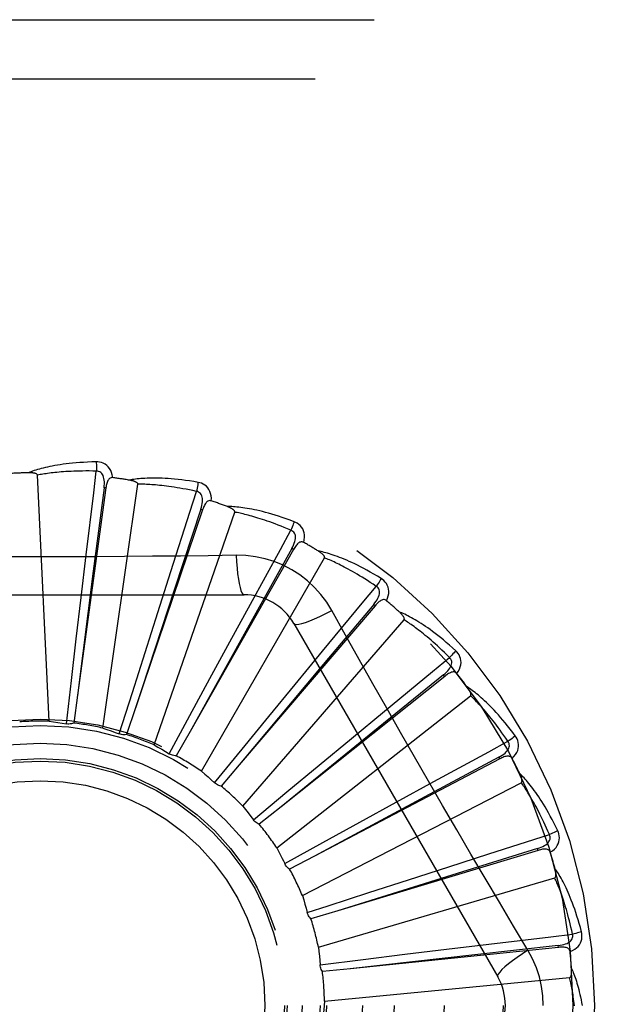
# Model space of a CAD drawing. Header units: inches. Extents: x 0 to 136, y 0 to 88.
# Tile 46 of 60: x 31.174 to 31.472, y 55.998 to 56.497. Entities that reach past the tile are written whole.
import ezdxf

# ---------------------------------------------------------------- set-up
doc = ezdxf.new("R2010")
doc.units = ezdxf.units.IN
doc.header["$LTSCALE"] = 7.48
doc.header["$MEASUREMENT"] = 0
doc.linetypes.add('HIDDEN', pattern=[0.2, 0.1, -0.1])
doc.layers.add('DOOR_ASSEMBLY', color=7, linetype='CONTINUOUS')

msp = doc.modelspace()

# ---------------------------------------------------------------- linework, layer by layer
at = {"layer": 'DOOR_ASSEMBLY', "color": 8, "linetype": 'HIDDEN'}
for p, q in [((30.605526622, 56.4968859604), (31.667526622, 56.4968859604)), ((30.575526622, 56.4668859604), (31.667526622, 56.4668859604)), ((31.1886015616, 56.1410645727), (31.182655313, 56.26589167)), ((31.2158048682, 56.1375932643), (31.2335897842, 56.26129007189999)), ((31.217381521, 56.2593678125), (31.2030090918, 56.15425337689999)), ((31.2164307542, 56.2594977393), (31.2110069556, 56.2172086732)), ((31.2173815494, 56.25936802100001), (31.2164307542, 56.2594977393)), ((31.2664537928, 56.2483120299), (31.2324480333, 56.1478170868)), ((31.2418596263, 56.1290364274), (31.2827329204, 56.2471320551)), ((31.2655447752, 56.24861948), (31.2522157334, 56.2081210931)), ((31.266453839, 56.2483121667), (31.2655447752, 56.24861948)), ((31.2048479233, 56.2039064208), (31.2074105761, 56.22550867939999)), ((31.3125469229, 56.2281689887), (31.2601368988, 56.1359257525)), ((31.3117125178, 56.2286429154), (31.2909599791, 56.191398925)), ((31.3125469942, 56.2281691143), (31.3117125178, 56.2286429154)), ((31.2658241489, 56.1157033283), (31.3283085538, 56.22392949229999)), ((31.2110069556, 56.2172086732), (31.2030017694, 56.1541959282)), ((31.243650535, 56.1962248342), (31.2502551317, 56.2169517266)), ((31.2522157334, 56.2081210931), (31.2324299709, 56.147762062)), ((31.0805846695, 56.2052193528), (31.2874685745, 56.2052193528)), ((31.2023770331, 56.1828491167), (31.2048479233, 56.2039064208)), ((31.237239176, 56.1760156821), (31.243650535, 56.1962248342)), ((31.2802981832, 56.1813386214), (31.2907060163, 56.2004410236)), ((31.3539949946, 56.1996667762), (31.2850749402, 56.1190091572)), ((31.3532653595, 56.2002900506), (31.3258393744, 56.1676465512)), ((31.3539950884, 56.199666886), (31.3532653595, 56.2002900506)), ((31.2909599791, 56.191398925), (31.2601087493, 56.13587514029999)), ((31.2868322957, 56.0980758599), (31.3686694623, 56.1925209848)), ((31.3127276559, 56.1906360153), (31.4161696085, 56.0114692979)), ((31.199919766, 56.1616968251), (31.2023770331, 56.1828491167)), ((31.2701780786, 56.1627080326), (31.2802981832, 56.1813386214)), ((31.2308232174, 56.1557106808), (31.237239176, 56.1760156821)), ((31.3134663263, 56.1597858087), (31.3273012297, 56.1765733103)), ((31.3258393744, 56.1676465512), (31.2850377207, 56.1189647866)), ((31.1973984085, 56.1397494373), (31.199919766, 56.1616968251)), ((31.260035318, 56.14398419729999), (31.2701780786, 56.1627080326)), ((31.3892999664, 56.1638355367), (31.3063608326, 56.0976787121)), ((31.3887014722, 56.164585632), (31.3555932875, 56.137722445)), ((31.3893000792, 56.1638356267), (31.3887014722, 56.164585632)), ((31.2241938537, 56.1346370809), (31.2308232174, 56.1557106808)), ((31.300003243, 56.1434071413), (31.3134663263, 56.1597858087)), ((31.2030090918, 56.15425337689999), (31.2010572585, 56.1401282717)), ((31.3041247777, 56.0767911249), (31.4023568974, 56.1540417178)), ((31.2324480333, 56.1478170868), (31.2278582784, 56.1343166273)), ((31.3419561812, 56.13234537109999), (31.3587181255, 56.146211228)), ((31.2495375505, 56.1245460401), (31.260035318, 56.14398419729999)), ((31.2865002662, 56.12694120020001), (31.300003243, 56.1434071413)), ((31.2601368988, 56.1359257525), (31.253075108, 56.1235378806)), ((31.3555932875, 56.137722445), (31.3063158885, 56.0976421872)), ((31.3256367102, 56.1188105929), (31.3419561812, 56.13234537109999)), ((31.2725135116, 56.1098410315), (31.2865002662, 56.12694120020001)), ((31.4171858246, 56.12197030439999), (31.3232252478, 56.0727053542)), ((31.4167401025, 56.1228201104), (31.3791463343, 56.1027081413)), ((31.4171859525, 56.1219703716), (31.4167401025, 56.1228201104)), ((31.2850749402, 56.1190091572), (31.2757963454, 56.1081816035)), ((31.3092615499, 56.1051976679), (31.3256367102, 56.1188105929)), ((31.3170765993, 56.0526184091), (31.4281533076, 56.1098824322)), ((31.3647380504, 56.1000090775), (31.3838212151, 56.1104521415)), ((31.292291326, 56.0910535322), (31.3092615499, 56.1051976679)), ((31.3791463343, 56.1027081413), (31.3231742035, 56.0726779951)), ((31.3063608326, 56.0976787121), (31.2952007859, 56.0888028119)), ((31.3461520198, 56.0898073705), (31.3647380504, 56.1000090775)), ((31.327496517, 56.0795394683), (31.3461520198, 56.0898073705)), ((31.4116413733, 56.0737616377), (31.4424170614, 56.0835543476)), ((31.3081561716, 56.0688625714), (31.327496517, 56.0795394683)), ((31.4363678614, 56.0765030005), (31.3956472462, 56.0638691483)), ((31.4366448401, 56.0755842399), (31.4363678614, 56.0765030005)), ((31.3232252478, 56.0727053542), (31.3105871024, 56.0661019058)), ((31.4366447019, 56.0755841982), (31.3350586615, 56.0449916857)), ((31.3913640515, 56.0672768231), (31.4116413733, 56.0737616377)), ((31.3082757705, 56.0686212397), (31.3081561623, 56.0688625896)), ((31.3708697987, 56.06068999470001), (31.3913640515, 56.0672768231)), ((31.3252196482, 56.02643137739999), (31.4451263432, 56.0616391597)), ((31.3956472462, 56.0638691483), (31.335003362, 56.0449744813)), ((31.3507288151, 56.0541900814), (31.3708697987, 56.06068999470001)), ((31.330134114, 56.0475160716), (31.3507288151, 56.0541900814)), ((31.3195346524, 56.0440701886), (31.330134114, 56.0475160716)), ((31.3350586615, 56.0449916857), (31.3213991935, 56.0408993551)), ((31.4469733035, 56.0263537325), (31.341433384, 56.0155393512)), ((31.3901203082, 56.0254585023), (31.4117178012, 56.0280610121)), ((31.4468753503, 56.0273083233), (31.4044996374, 56.0226092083)), ((31.4469734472, 56.02635374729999), (31.4468753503, 56.0273083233)), ((31.4044996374, 56.0226092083), (31.3413758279, 56.0155329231)), ((31.3479386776, 56.0202964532), (31.3690740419, 56.02289529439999)), ((31.3690740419, 56.02289529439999), (31.3901203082, 56.0254585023)), ((31.3260155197, 56.0175724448), (31.3479386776, 56.0202964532)), ((31.341433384, 56.0155393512), (31.3272462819, 56.0141060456)), ((31.3282596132, 55.9991764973), (31.4526625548, 56.0110555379))]:
    msp.add_line(p, q, dxfattribs=at)
for points in [[(31.2124698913, 56.272602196), (31.2102415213, 56.2725551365), (31.2081092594, 56.2724807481), (31.2060752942, 56.2723820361), (31.2041335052, 56.2722610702), (31.202279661, 56.2721195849), (31.2005100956, 56.27195980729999), (31.1988208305, 56.27178340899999), (31.1972084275, 56.2715924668), (31.195669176, 56.2713886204), (31.1941997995, 56.2711738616), (31.1927967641, 56.27094981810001), (31.1914570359, 56.2707184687), (31.1901770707, 56.270482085), (31.1889547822, 56.270240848), (31.1877874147, 56.2699955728), (31.1866734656, 56.2697459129), (31.1856111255, 56.2694913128), (31.1845986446, 56.2692325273), (31.183634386, 56.2689695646), (31.1827162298, 56.2687036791), (31.1818421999, 56.26843566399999), (31.1810102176, 56.2681666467), (31.1802182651, 56.2678982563), (31.1794641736, 56.26762956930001), (31.1787448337, 56.2673598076), (31.1780611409, 56.2670897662)], [(31.2208591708, 56.264634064), (31.2206200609, 56.2659711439), (31.2202723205, 56.2671858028), (31.2198144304, 56.2682862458), (31.2192515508, 56.2692616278), (31.2185861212, 56.2701114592), (31.2178294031, 56.2708326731), (31.2169830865, 56.2714239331), (31.216081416, 56.27189003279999), (31.2151487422, 56.2722265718), (31.214216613, 56.272452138), (31.2133278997, 56.2725777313), (31.2124698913, 56.272602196)], [(31.2124698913, 56.2726021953), (31.2125067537, 56.271980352), (31.212533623, 56.2712697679), (31.2125494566, 56.2704933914), (31.2125539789, 56.2696654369), (31.2125471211, 56.2688010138), (31.2125292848, 56.2679295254)], [(31.1826553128, 56.2658916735), (31.1826147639, 56.2660598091), (31.1825364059, 56.2662093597), (31.1824164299, 56.2663393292), (31.1822662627, 56.2664527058), (31.1820951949, 56.2665515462), (31.181905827, 56.266637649), (31.1817040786, 56.2667130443), (31.1814892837, 56.26677909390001), (31.1812624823, 56.26683775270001), (31.1810244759, 56.2668892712), (31.1807762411, 56.2669344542), (31.1805182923, 56.2669735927), (31.1802518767, 56.2670071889), (31.179975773, 56.2670354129), (31.1796895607, 56.2670586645), (31.1793920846, 56.2670767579), (31.1790768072, 56.26708983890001), (31.1787594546, 56.2670973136), (31.1784552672, 56.2670985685), (31.1781591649, 56.26709380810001)], [(31.2125295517, 56.26792952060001), (31.2106796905, 56.2679694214), (31.2089037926, 56.267992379), (31.2072033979, 56.2679977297), (31.2055738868, 56.2679874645), (31.2040120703, 56.2679629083), (31.2025151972, 56.2679253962), (31.2010802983, 56.2678763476), (31.1997048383, 56.2678168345), (31.1983860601, 56.2677480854), (31.1971216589, 56.2676710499), (31.1959091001, 56.2675867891), (31.1947463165, 56.2674961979), (31.1936310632, 56.26740028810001), (31.192561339, 56.2672997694), (31.1915349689, 56.267195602), (31.1905502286, 56.2670880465), (31.1896051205, 56.2669776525), (31.1886982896, 56.2668645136), (31.1878281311, 56.2667488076), (31.1869933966, 56.2666308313), (31.1861927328, 56.2665108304), (31.1854248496, 56.2663891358), (31.184688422, 56.2662660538), (31.1839822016, 56.26614190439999), (31.1833042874, 56.2660171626), (31.182655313, 56.26589167)], [(31.2074105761, 56.22550867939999), (31.2111992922, 56.25696237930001), (31.2125295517, 56.26792952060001)], [(31.2164292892, 56.2594975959), (31.2165395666, 56.260529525), (31.216595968, 56.2615107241), (31.2165957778, 56.2624438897), (31.2165367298, 56.2633255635), (31.2164141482, 56.2641553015), (31.2162268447, 56.2649261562), (31.2159750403, 56.2656356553), (31.2156534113, 56.2662668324), (31.2152583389, 56.2668016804), (31.2147952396, 56.2672384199), (31.2142659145, 56.2675684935), (31.2136961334, 56.26779388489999), (31.2131152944, 56.26791422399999), (31.2125252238, 56.2679300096)], [(31.2208627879, 56.26463353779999), (31.2204009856, 56.2646513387), (31.2199743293, 56.2645853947), (31.2195813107, 56.2644306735), (31.2192264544, 56.2642022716), (31.2189163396, 56.2639126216), (31.2186432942, 56.2635646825), (31.2184026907, 56.26316319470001), (31.218191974, 56.2627152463), (31.2180082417, 56.262227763), (31.2178479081, 56.26170597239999), (31.2177069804, 56.26115683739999), (31.2175837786, 56.2605820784), (31.2174749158, 56.25998624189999), (31.217381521, 56.2593678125)], [(31.2641355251, 56.2622367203), (31.2619385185, 56.262612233), (31.2598307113, 56.2629427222), (31.2578148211, 56.2632307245), (31.2558852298, 56.26347943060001), (31.2540381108, 56.26369134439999), (31.2522702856, 56.2638693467), (31.2505781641, 56.2640158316), (31.2489587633, 56.2641334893), (31.2474087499, 56.26422463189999), (31.2459252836, 56.2642918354), (31.2445052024, 56.26433736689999), (31.2431459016, 56.2643637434), (31.2418443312, 56.26437386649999), (31.2405984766, 56.2643683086), (31.2394057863, 56.2643483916), (31.2382647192, 56.2643140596), (31.2371733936, 56.26426510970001), (31.2361302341, 56.2642026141), (31.2351336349, 56.2641268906), (31.2341817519, 56.2640395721), (31.2332727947, 56.2639418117), (31.2324049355, 56.2638351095), (31.2315765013, 56.26372144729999), (31.2307851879, 56.2636003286), (31.2300277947, 56.2634715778), (31.2293053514, 56.2633358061)], [(31.2335897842, 56.261290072), (31.2335817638, 56.26146284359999), (31.2335331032, 56.26162450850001), (31.233439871, 56.2617748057), (31.2333138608, 56.2619145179), (31.2331645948, 56.2620439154), (31.232994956, 56.2621642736), (31.2328111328, 56.26227647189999), (31.2326127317, 56.262381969), (31.2324011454, 56.2624824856), (31.2321772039, 56.26257811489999), (31.2319420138, 56.2626694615), (31.2316961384, 56.2627567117), (31.2314408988, 56.2628401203), (31.2311751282, 56.2629200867), (31.2308984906, 56.262997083), (31.2306098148, 56.2630711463), (31.2303080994, 56.2631427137), (31.2299924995, 56.2632110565), (31.229661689, 56.2632755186), (31.2293161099, 56.2633363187)], [(31.2633097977, 56.2576371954), (31.2615010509, 56.2580271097), (31.259761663, 56.2583861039), (31.2580930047, 56.2587131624), (31.2564909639, 56.259011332), (31.2549527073, 56.2592827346), (31.2534757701, 56.25952912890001), (31.2520575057, 56.2597524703), (31.2506956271, 56.25995429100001), (31.2493876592, 56.2601363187), (31.2481315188, 56.260299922), (31.2469249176, 56.2604466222), (31.245765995, 56.26057768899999), (31.2446527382, 56.26069454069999), (31.2435833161, 56.26079825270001), (31.2425557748, 56.26089017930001), (31.2415684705, 56.2609709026), (31.2406195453, 56.26104134), (31.2397076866, 56.26110184), (31.238831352, 56.2611528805), (31.237989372, 56.2611949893), (31.2371804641, 56.26122866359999), (31.2364034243, 56.2612544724), (31.2356570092, 56.2612729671), (31.234940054, 56.26128469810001), (31.2342507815, 56.2612904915), (31.2335897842, 56.26129007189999)], [(31.2641355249, 56.2622367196), (31.264054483, 56.26162225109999), (31.2639470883, 56.2609233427), (31.2638168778, 56.2601638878), (31.2636654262, 56.2593531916), (31.2634943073, 56.2585008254), (31.2633095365, 56.2576372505)], [(31.2708652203, 56.2528249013), (31.2708834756, 56.2541830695), (31.2707718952, 56.2554415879), (31.2705305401, 56.2566088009), (31.2701624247, 56.25767308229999), (31.269669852, 56.2586334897), (31.2690632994, 56.2594848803), (31.2683441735, 56.2602256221), (31.2675470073, 56.2608539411), (31.2666948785, 56.2613609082), (31.2658222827, 56.2617588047), (31.2649733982, 56.2620503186), (31.2641355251, 56.2622367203)], [(31.2502551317, 56.2169517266), (31.2599280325, 56.2471199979), (31.2633097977, 56.2576371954)], [(31.2655433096, 56.24861961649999), (31.2658468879, 56.2496120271), (31.2660879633, 56.2505648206), (31.2662643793, 56.2514811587), (31.2663732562, 56.25235807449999), (31.2664099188, 56.2531960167), (31.2663718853, 56.2539883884), (31.266258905, 56.2547327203), (31.2660625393, 56.2554133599), (31.2657758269, 56.2560133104), (31.26540375, 56.2565297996), (31.2649464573, 56.2569540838), (31.2644296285, 56.2572832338), (31.2638820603, 56.2575113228), (31.2633056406, 56.2576384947)], [(31.2708690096, 56.2528236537), (31.2704186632, 56.2529285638), (31.2699870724, 56.2529445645), (31.2695718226, 56.25286699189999), (31.2691801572, 56.2527098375), (31.2688208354, 56.2524840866), (31.2684868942, 56.2521940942), (31.2681746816, 56.2518453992), (31.2678830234, 56.2514454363), (31.2676103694, 56.2510015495), (31.267354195, 56.2505195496), (31.2671118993, 56.2500070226), (31.2668821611, 56.2494659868), (31.2666625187, 56.2489015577), (31.2664537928, 56.2483120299)], [(31.3129058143, 56.2422807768), (31.3108195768, 56.24306528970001), (31.3088124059, 56.2437887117), (31.3068874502, 56.2444530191), (31.3050397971, 56.2450624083), (31.3032661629, 56.2456200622), (31.3015639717, 56.2461294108), (31.2999301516, 56.2465934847), (31.2983622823, 56.2470154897), (31.2968575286, 56.2473983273), (31.2954135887, 56.2477450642), (31.2940277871, 56.2480585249), (31.2926980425, 56.2483416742), (31.2914219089, 56.2485979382), (31.2901975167, 56.24882826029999), (31.2890226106, 56.2490344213), (31.2878956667, 56.2492166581), (31.2868147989, 56.2493751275), (31.2857786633, 56.2495111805), (31.2847857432, 56.24962543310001), (31.2838345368, 56.2497198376), (31.2829235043, 56.2497958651), (31.282051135, 56.2498553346), (31.281216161, 56.2499005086), (31.2804162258, 56.2499313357), (31.2796481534, 56.2499482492), (31.2789130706, 56.24995165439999)], [(31.2827329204, 56.2471320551), (31.2827577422, 56.2473032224), (31.2827405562, 56.2474711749), (31.2826774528, 56.2476364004), (31.2825801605, 56.2477974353), (31.2824580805, 56.2479527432), (31.2823142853, 56.2481030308), (31.2821550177, 56.24824799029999), (31.2819801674, 56.2483891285), (31.2817914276, 56.2485278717), (31.281589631, 56.248664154), (31.2813759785, 56.2487983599), (31.2811510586, 56.24893056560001), (31.2809162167, 56.2490607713), (31.2806703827, 56.24918959), (31.280413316, 56.2493175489), (31.2801438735, 56.249444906), (31.2798560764, 56.2495742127), (31.2795641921, 56.2496991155), (31.2792820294, 56.2498134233), (31.2790049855, 56.2499191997)], [(31.3112245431, 56.2379206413), (31.3095222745, 56.2386458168), (31.3078822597, 56.23932750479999), (31.3063056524, 56.2399644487), (31.3047889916, 56.2405604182), (31.3033298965, 56.2411180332), (31.30192628, 56.241639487), (31.3005759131, 56.2421272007), (31.2992768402, 56.2425831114), (31.298026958, 56.2430093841), (31.2968244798, 56.243407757), (31.2956674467, 56.243780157), (31.2945542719, 56.2441281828), (31.2934832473, 56.244453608), (31.2924527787, 56.2447578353), (31.2914612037, 56.2450425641), (31.2905070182, 56.2453086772), (31.2895885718, 56.245557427), (31.2887046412, 56.2457894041), (31.2878538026, 56.2460053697), (31.2870350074, 56.2462060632), (31.2862470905, 56.2463922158), (31.2854889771, 56.24656461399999), (31.2847595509, 56.2467240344), (31.284057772, 56.24687123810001), (31.283382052, 56.2470073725), (31.2827329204, 56.2471320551)], [(31.312905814, 56.2422807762), (31.3127099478, 56.2416927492), (31.3124722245, 56.24102679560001), (31.3122006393, 56.2403057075), (31.3118984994, 56.23953832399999), (31.3115691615, 56.2387337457), (31.311224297, 56.23792074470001)], [(31.3177326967, 56.2317654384), (31.3180076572, 56.2330956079), (31.3181362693, 56.2343525), (31.3181201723, 56.2355442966), (31.3179601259, 56.2366590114), (31.3176582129, 56.237695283), (31.3172237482, 56.2386460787), (31.3166578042, 56.2395095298), (31.315993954, 56.2402773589), (31.3152531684, 56.2409364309), (31.3144716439, 56.2414922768), (31.3136932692, 56.241939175), (31.3129058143, 56.2422807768)], [(31.2907060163, 56.2004410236), (31.3059134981, 56.2282335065), (31.3112245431, 56.2379206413)], [(31.3117111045, 56.2286433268), (31.3121970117, 56.2295603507), (31.3126140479, 56.2304503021), (31.312960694, 56.23131669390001), (31.3132335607, 56.2321571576), (31.3134281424, 56.2329730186), (31.3135407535, 56.2337582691), (31.3135706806, 56.23451053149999), (31.3135066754, 56.2352160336), (31.3133386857, 56.2358594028), (31.3130710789, 56.23643697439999), (31.3127023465, 56.2369401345), (31.3122571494, 56.23736114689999), (31.3117626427, 56.23768874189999), (31.311220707, 56.2379227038)], [(31.3177354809, 56.2317637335), (31.3173135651, 56.2319518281), (31.3168930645, 56.2320491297), (31.3164706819, 56.2320515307), (31.3160563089, 56.2319713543), (31.3156607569, 56.231817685), (31.3152779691, 56.231596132), (31.3149054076, 56.231312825), (31.3145433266, 56.2309752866), (31.3141915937, 56.2305910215), (31.3138488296, 56.2301662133), (31.3135139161, 56.2297088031), (31.3131859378, 56.2292210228), (31.3128634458, 56.2287083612), (31.3125469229, 56.2281689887)], [(31.3570180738, 56.2134556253), (31.3551180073, 56.2146207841), (31.3532840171, 56.2157109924), (31.3515195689, 56.21672759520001), (31.349820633, 56.2176756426), (31.3481845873, 56.2185588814), (31.3466095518, 56.21938116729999), (31.3450930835, 56.2201460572), (31.3436334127, 56.2208571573), (31.3422283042, 56.221517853), (31.3408760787, 56.2221315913), (31.3395746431, 56.2227016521), (31.3383225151, 56.2232313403), (31.3371179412, 56.22372448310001), (31.3359592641, 56.2241823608), (31.3348446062, 56.22460714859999), (31.3337725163, 56.22499936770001), (31.3327411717, 56.2253595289), (31.3317495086, 56.2256892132), (31.3307961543, 56.2259893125), (31.3298800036, 56.226262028), (31.328999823, 56.2265090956), (31.3281544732, 56.2267325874), (31.3273431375, 56.2269349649), (31.3265634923, 56.2271166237), (31.3258125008, 56.22727859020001), (31.3250913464, 56.2274210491)], [(31.3283085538, 56.2239294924), (31.3283653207, 56.2240928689), (31.3283802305, 56.2242610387), (31.3283495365, 56.2244352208), (31.3282844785, 56.2246117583), (31.3281939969, 56.2247873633), (31.3280812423, 56.2249621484), (31.3279522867, 56.2251346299), (31.3278073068, 56.2253063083), (31.327648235, 56.2254782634), (31.3274758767, 56.2256502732), (31.3272914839, 56.2258224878), (31.3270956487, 56.2259948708), (31.3268896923, 56.2261671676), (31.3266726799, 56.22634018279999), (31.3264444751, 56.2265144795), (31.3262040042, 56.2266905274), (31.3259507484, 56.2268689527), (31.3256829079, 56.2270498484), (31.3253982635, 56.2272335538), (31.3250975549, 56.2274199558)], [(31.2834851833, 56.2252402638), (31.269316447, 56.2250308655), (31.255187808, 56.2248704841), (31.2409850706, 56.2247236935), (31.2267742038, 56.2245939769), (31.2125447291, 56.2245014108), (31.1983151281, 56.22443423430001), (31.1840764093, 56.2244174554), (31.1698365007, 56.2244312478), (31.1556019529, 56.224496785), (31.1413667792, 56.2245883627), (31.1271569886, 56.22471796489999), (31.1129469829, 56.224867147), (31.0987876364, 56.2250307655), (31.0845680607, 56.2252402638)], [(31.2834850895, 56.2252422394), (31.2836806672, 56.2218556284), (31.2839346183, 56.2186709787), (31.2842373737, 56.2157880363), (31.2845876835, 56.2131886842), (31.284985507, 56.2108777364), (31.2854254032, 56.2089154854), (31.2859012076, 56.2073337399), (31.2864057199, 56.2061710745), (31.2869331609, 56.2054591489), (31.2874682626, 56.2052193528)], [(31.3320579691, 56.1971967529), (31.3294608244, 56.2013948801), (31.326521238, 56.20531804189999), (31.323248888, 56.208954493), (31.3196680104, 56.2122799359), (31.3157971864, 56.2152772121), (31.3116715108, 56.21791745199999), (31.3073228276, 56.2201738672), (31.3027892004, 56.2220327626), (31.2981123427, 56.2234796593), (31.2933167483, 56.2245030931), (31.2884359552, 56.2250904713), (31.2834851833, 56.2252402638)], [(31.3545420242, 56.2094924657), (31.3530077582, 56.2105266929), (31.351526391, 56.2115064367), (31.3500988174, 56.2124302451), (31.3487223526, 56.2133024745), (31.3473951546, 56.2141261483), (31.346115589, 56.214903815), (31.3448819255, 56.2156382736), (31.3436926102, 56.2163317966), (31.3425459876, 56.2169869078), (31.3414406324, 56.2176056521), (31.3403749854, 56.2181902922), (31.3393477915, 56.2187426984), (31.3383577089, 56.2192649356), (31.3374034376, 56.2197586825), (31.3364836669, 56.2202259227), (31.335597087, 56.2206678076), (31.3347423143, 56.22108587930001), (31.3339182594, 56.2214809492), (31.3331236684, 56.2218540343), (31.3323576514, 56.2222060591), (31.3316192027, 56.2225379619), (31.330907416, 56.22285071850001), (31.330221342, 56.2231453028), (31.3295601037, 56.2234226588), (31.3289223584, 56.2236842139), (31.3283085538, 56.22392949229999)], [(31.3570180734, 56.2134556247), (31.3567144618, 56.2129152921), (31.356355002, 56.2123063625), (31.3559518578, 56.2116497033), (31.3555099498, 56.21095336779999), (31.3550342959, 56.21022565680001), (31.3545418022, 56.2094926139)], [(31.359767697, 56.2022168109), (31.3602894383, 56.2034709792), (31.3606535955, 56.2046808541), (31.3608633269, 56.2058541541), (31.36091712, 56.2069789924), (31.3608167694, 56.2080536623), (31.3605700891, 56.2090694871), (31.3601777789, 56.21002442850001), (31.3596712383, 56.21090400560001), (31.359068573, 56.2116913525), (31.358406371, 56.21238505), (31.3577266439, 56.2129711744), (31.3570180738, 56.2134556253)], [(31.3273012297, 56.1765733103), (31.3474936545, 56.200985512), (31.3545420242, 56.2094924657)], [(31.3532640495, 56.2002907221), (31.3539147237, 56.2010992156), (31.3544926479, 56.2018941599), (31.3549969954, 56.2026792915), (31.3554239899, 56.2034529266), (31.3557694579, 56.2042172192), (31.3560286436, 56.2049669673), (31.3562003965, 56.2056999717), (31.3562710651, 56.2064048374), (31.3562278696, 56.20706837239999), (31.356074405, 56.2076861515), (31.3558075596, 56.2082500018), (31.355450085, 56.2087476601), (31.3550265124, 56.2091629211), (31.3545386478, 56.2094952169)], [(31.3597707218, 56.2022142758), (31.3593929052, 56.20247856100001), (31.358998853, 56.20265367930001), (31.3585844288, 56.2027363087), (31.3581620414, 56.20273641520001), (31.3577444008, 56.2026606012), (31.357326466, 56.20251563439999), (31.3569068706, 56.2023080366), (31.3564873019, 56.2020451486), (31.3560690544, 56.2017343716), (31.3556519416, 56.2013820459), (31.355236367, 56.2009961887), (31.3548218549, 56.2005791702), (31.3544080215, 56.200136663), (31.3539949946, 56.1996667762)], [(31.3127278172, 56.1906357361), (31.3131883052, 56.1902971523), (31.314032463, 56.19019063), (31.3152248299, 56.190314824), (31.3167544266, 56.19066113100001), (31.3186216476, 56.1912306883), (31.3208068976, 56.19202361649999), (31.3232802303, 56.1930299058), (31.3260078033, 56.194238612), (31.3289628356, 56.1956413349), (31.332059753, 56.19719767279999)], [(31.4315165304, 56.0249294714), (31.424250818, 56.0370952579), (31.4170476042, 56.0492508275), (31.4098191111, 56.0614773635), (31.4026013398, 56.0737194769), (31.3954064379, 56.0859962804), (31.3882334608, 56.0982858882), (31.3810995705, 56.1106085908), (31.3739915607, 56.1229476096), (31.3669310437, 56.13530785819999), (31.3598927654, 56.1476816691), (31.352900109, 56.1600525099), (31.3459243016, 56.1724333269), (31.3389863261, 56.1847774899), (31.3320579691, 56.1971967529)], [(31.3948779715, 56.1768030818), (31.3932327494, 56.1783067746), (31.3916382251, 56.1797243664), (31.3900980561, 56.1810565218), (31.3886092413, 56.1823089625), (31.3871699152, 56.1834858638), (31.3857789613, 56.1845913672), (31.3844346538, 56.18562942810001), (31.3831359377, 56.1866039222), (31.3818812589, 56.1875185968), (31.3806696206, 56.18837715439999), (31.3794995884, 56.1891832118), (31.3783703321, 56.1899402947), (31.3772808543, 56.1906524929), (31.3762297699, 56.1913213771), (31.375215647, 56.1919494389), (31.3742371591, 56.1925374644), (31.3732926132, 56.1930863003), (31.3723812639, 56.1935977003), (31.3715019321, 56.1940727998), (31.3706539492, 56.1945139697), (31.3698364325, 56.1949231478), (31.3690486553, 56.1953025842), (31.3682902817, 56.1956548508), (31.3675591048, 56.19598077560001), (31.3668523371, 56.1962819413), (31.3661711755, 56.19655830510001)], [(31.3686694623, 56.1925209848), (31.3687561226, 56.1926706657), (31.3688025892, 56.1928329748), (31.3688054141, 56.193009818), (31.3687749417, 56.1931954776), (31.3687193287, 56.193385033), (31.3686416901, 56.1935779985), (31.3685477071, 56.193771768), (31.3684378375, 56.1939677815), (31.3683141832, 56.1941667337), (31.3681774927, 56.1943682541), (31.3680290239, 56.19457225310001), (31.3678693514, 56.194778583), (31.3676997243, 56.1949867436), (31.3675193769, 56.1951977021), (31.3673282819, 56.1954120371), (31.367125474, 56.195630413), (31.3669104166, 56.19585367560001), (31.3666817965, 56.1960818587), (31.3664379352, 56.1963153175), (31.3661793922, 56.19655393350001)], [(31.3916966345, 56.1733801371), (31.3903858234, 56.1746860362), (31.3891166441, 56.1759284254), (31.3878897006, 56.1771057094), (31.3867031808, 56.1782226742), (31.3855558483, 56.179282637), (31.3844465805, 56.1802884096), (31.3833742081, 56.181243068), (31.3823376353, 56.1821491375), (31.3813357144, 56.18300940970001), (31.3803674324, 56.18382616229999), (31.379431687, 56.1846019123), (31.3785275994, 56.1853387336), (31.3776542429, 56.1860389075), (31.3768106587, 56.18670432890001), (31.3759959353, 56.18733719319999), (31.3752090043, 56.18793887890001), (31.3744487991, 56.1885111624), (31.3737144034, 56.1890550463), (31.3730047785, 56.18957176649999), (31.3723192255, 56.1900623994), (31.3716569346, 56.1905280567), (31.3710172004, 56.1909698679), (31.3703992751, 56.19138896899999), (31.3698024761, 56.19178645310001), (31.3692257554, 56.1921639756), (31.3686694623, 56.1925209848)], [(31.3948779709, 56.1768030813), (31.3944775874, 56.176329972), (31.3940093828, 56.1758000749), (31.3934892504, 56.1752315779), (31.3929235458, 56.1746314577), (31.3923187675, 56.1740069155), (31.3916964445, 56.1733803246)], [(31.3954509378, 56.1652470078), (31.3962005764, 56.1663797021), (31.3967871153, 56.1674987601), (31.3972151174, 56.16861116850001), (31.3974808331, 56.1697055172), (31.39758569, 56.1707797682), (31.397535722, 56.1718239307), (31.39733123, 56.1728358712), (31.3970003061, 56.17379542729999), (31.3965575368, 56.1746826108), (31.3960385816, 56.17548910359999), (31.3954820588, 56.1761932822), (31.3948779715, 56.1768030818)], [(31.3587181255, 56.146211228), (31.3831656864, 56.1663608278), (31.3916966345, 56.1733801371)], [(31.3887003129, 56.1645865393), (31.389492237, 56.1652572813), (31.3902101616, 56.1659284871), (31.390853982, 56.166603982), (31.3914196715, 56.16728282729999), (31.3919035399, 56.1679679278), (31.3922999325, 56.1686550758), (31.3926073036, 56.1693423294), (31.3928100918, 56.1700210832), (31.3928932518, 56.170680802), (31.3928594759, 56.1713164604), (31.3927041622, 56.1719206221), (31.39244733, 56.1724769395), (31.3921100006, 56.1729648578), (31.3916938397, 56.17338347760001)], [(31.3954529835, 56.1652443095), (31.3951311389, 56.1655757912), (31.3947768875, 56.1658224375), (31.3943856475, 56.16598165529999), (31.3939711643, 56.1660612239), (31.3935468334, 56.1660655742), (31.3931091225, 56.16600215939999), (31.3926579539, 56.1658776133), (31.3921963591, 56.1656988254), (31.3917270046, 56.1654728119), (31.3912509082, 56.1652058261), (31.390769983, 56.164905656), (31.3902842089, 56.1645747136), (31.3897942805, 56.16421863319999), (31.3892999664, 56.1638355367)], [(31.425117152, 56.1336478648), (31.423786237, 56.1354357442), (31.4224888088, 56.1371294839), (31.4212285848, 56.1387290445), (31.4200037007, 56.1402406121), (31.4188131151, 56.1416686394), (31.4176565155, 56.1430174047), (31.4165329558, 56.1442911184), (31.4154421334, 56.1454937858), (31.4143832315, 56.1466293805), (31.4133559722, 56.1477017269), (31.4123596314, 56.1487146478), (31.411394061, 56.1496717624), (31.410459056, 56.15057727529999), (31.4095535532, 56.1514329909), (31.4086766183, 56.15224162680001), (31.4078270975, 56.15300420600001), (31.4070034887, 56.1537218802), (31.4062053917, 56.1543965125), (31.4054318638, 56.155029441), (31.4046826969, 56.1556231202), (31.4039573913, 56.15617961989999), (31.4032556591, 56.1567012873), (31.4025776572, 56.15719071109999), (31.4019213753, 56.1576491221), (31.4012843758, 56.158078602), (31.4006678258, 56.1584788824)], [(31.4023568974, 56.1540417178), (31.4024703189, 56.1541722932), (31.4025466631, 56.1543228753), (31.4025829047, 56.1544959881), (31.4025881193, 56.1546840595), (31.4025693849, 56.1548807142), (31.4025296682, 56.1550848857), (31.4024740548, 56.15529294), (31.4024032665, 56.1555062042), (31.4023194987, 56.1557249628), (31.4022234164, 56.1559487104), (31.4021162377, 56.1561771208), (31.4019984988, 56.15640994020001), (31.4018713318, 56.1566464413), (31.4017341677, 56.1568877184), (31.4015870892, 56.157134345), (31.4014292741, 56.1573871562), (31.401257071, 56.1576515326), (31.4010790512, 56.15791441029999), (31.4009034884, 56.1581631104), (31.4007276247, 56.1584018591)], [(31.4213455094, 56.1308888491), (31.4203055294, 56.1324192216), (31.4192944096, 56.1338793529), (31.4183124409, 56.1352675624), (31.4173587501, 56.1365888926), (31.4164327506, 56.1378468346), (31.4155338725, 56.1390443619), (31.4146615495, 56.14018471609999), (31.4138151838, 56.1412705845), (31.4129941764, 56.1423049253), (31.412197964, 56.1432901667), (31.4114259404, 56.1442289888), (31.4106776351, 56.1451235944), (31.4099525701, 56.1459763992), (31.4092501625, 56.14678944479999), (31.4085699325, 56.1475650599), (31.4079110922, 56.1483048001), (31.4072729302, 56.1490106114), (31.4066547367, 56.1496836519), (31.4060557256, 56.1503253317), (31.4054754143, 56.15093684), (31.4049132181, 56.1515194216), (31.4043686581, 56.1520743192), (31.4038412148, 56.15260278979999), (31.4033304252, 56.1531060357), (31.4028355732, 56.15358588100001), (31.4023568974, 56.1540417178)], [(31.1886015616, 56.1410645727), (31.1908120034, 56.14078518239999), (31.1930149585, 56.1404728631), (31.1952104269, 56.14012761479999), (31.1973984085, 56.1397494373)], [(31.2010572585, 56.1401282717), (31.2004713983, 56.13992144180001), (31.1998711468, 56.139771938), (31.1992505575, 56.1396792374), (31.1986249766, 56.1396441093), (31.198009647, 56.1396675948), (31.1973984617, 56.1397494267)], [(31.2158048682, 56.1375932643), (31.2179224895, 56.1369005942), (31.2200265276, 56.1361770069), (31.2221169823, 56.1354225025), (31.2241938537, 56.1346370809)], [(31.2278582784, 56.1343166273), (31.2272438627, 56.1342244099), (31.2266261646, 56.1341912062), (31.2259992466, 56.1342176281), (31.2253783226, 56.1343015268), (31.2247785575, 56.1344410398), (31.2241939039, 56.1346370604)], [(31.3838212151, 56.1104521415), (31.4116403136, 56.12561088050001), (31.4213455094, 56.1308888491)], [(31.4167391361, 56.1228212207), (31.4176436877, 56.1233299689), (31.418475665, 56.123853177), (31.4192356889, 56.124394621), (31.419919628, 56.1249541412), (31.4205244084, 56.1255352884), (31.4210436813, 56.126135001), (31.4214755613, 56.1267516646), (31.4218031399, 56.1273797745), (31.4220096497, 56.1280118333), (31.4220967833, 56.1286423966), (31.4220586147, 56.1292650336), (31.4219117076, 56.1298599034), (31.4216728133, 56.1304028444), (31.4213433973, 56.1308926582)], [(31.4251171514, 56.1336478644), (31.4246344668, 56.1332590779), (31.4240744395, 56.132827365), (31.4234561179, 56.1323675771), (31.4227870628, 56.1318853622), (31.4220750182, 56.13138656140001), (31.4213453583, 56.1308890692)], [(31.4234927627, 56.1221921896), (31.4244432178, 56.1231625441), (31.4252309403, 56.1241503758), (31.4258617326, 56.1251616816), (31.4263297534, 56.1261859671), (31.4266360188, 56.1272209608), (31.426784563, 56.1282557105), (31.4267752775, 56.1292880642), (31.4266319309, 56.1302929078), (31.4263650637, 56.13124785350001), (31.4260081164, 56.1321379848), (31.4255949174, 56.1329347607), (31.425117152, 56.1336478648)], [(31.2418596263, 56.1290364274), (31.2438078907, 56.1279555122), (31.2457369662, 56.12684680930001), (31.2476468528, 56.1257103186), (31.2495375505, 56.1245460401)], [(31.253075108, 56.1235378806), (31.2524543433, 56.1235636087), (31.251841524, 56.1236479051), (31.2512309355, 56.12379249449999), (31.2506371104, 56.12399238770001), (31.2500745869, 56.1242428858), (31.2495375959, 56.1245460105)], [(31.4234943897, 56.1221889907), (31.4232409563, 56.1225755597), (31.4229396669, 56.122884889), (31.4225855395, 56.1231152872), (31.42219352, 56.1232718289), (31.4217775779, 56.1233563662), (31.4213356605, 56.123376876), (31.4208689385, 56.1233398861), (31.4203817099, 56.1232515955), (31.4198779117, 56.1231183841), (31.4193597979, 56.1229462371), (31.4188307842, 56.12274246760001), (31.4182913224, 56.122509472), (31.4177432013, 56.12225268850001), (31.4171858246, 56.12197030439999)], [(31.2658241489, 56.1157033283), (31.2675326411, 56.1142732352), (31.2692170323, 56.112819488), (31.2708773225, 56.1113420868), (31.2725135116, 56.1098410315)], [(31.4466426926, 56.0855497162), (31.4456741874, 56.0875571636), (31.4447207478, 56.0894658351), (31.4437860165, 56.0912749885), (31.4428693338, 56.0929910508), (31.4419705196, 56.0946185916), (31.4410900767, 56.0961618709), (31.4402278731, 56.097625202), (31.4393843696, 56.099012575), (31.4385595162, 56.1003280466), (31.4377537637, 56.1015754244), (31.4369671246, 56.1027585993), (31.4362001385, 56.1038811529), (31.4354533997, 56.1049472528), (31.4347262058, 56.1059588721), (31.4340181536, 56.1069188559), (31.4333283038, 56.1078284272), (31.4326553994, 56.1086890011), (31.4319994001, 56.1095024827), (31.4313596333, 56.1102703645), (31.4307363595, 56.1109950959), (31.4301294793, 56.11167880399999), (31.4295391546, 56.1123238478), (31.4289660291, 56.11293273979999), (31.4284083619, 56.11350706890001), (31.4278641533, 56.1140493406), (31.4273344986, 56.1145590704)], [(31.4281533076, 56.1098824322), (31.4282893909, 56.10998918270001), (31.4283928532, 56.1101225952), (31.4284612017, 56.1102857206), (31.4285019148, 56.1104694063), (31.4285207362, 56.1106660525), (31.428520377, 56.1108740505), (31.4285051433, 56.1110888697), (31.4284759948, 56.11131167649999), (31.4284351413, 56.11154233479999), (31.4283831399, 56.1117802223), (31.4283211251, 56.1120247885), (31.4282495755, 56.1122756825), (31.4281694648, 56.1125319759), (31.4280804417, 56.112794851), (31.4279826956, 56.1130648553), (31.4278755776, 56.1133429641), (31.4277588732, 56.1136302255), (31.4276314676, 56.1139269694), (31.4274920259, 56.11423396), (31.427340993, 56.1145509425)], [(31.2757963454, 56.1081816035), (31.2751916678, 56.1083243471), (31.2746058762, 56.108523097), (31.2740336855, 56.10878062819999), (31.2734884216, 56.1090892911), (31.2729834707, 56.1094417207), (31.2725135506, 56.1098409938)], [(31.4424170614, 56.0835543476), (31.4416855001, 56.0852538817), (31.4409689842, 56.08687898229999), (31.4402674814, 56.0884279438), (31.4395810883, 56.089905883), (31.4389098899, 56.0913163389), (31.4382538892, 56.0926623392), (31.4376131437, 56.09394717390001), (31.4369875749, 56.095173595), (31.4363771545, 56.09634462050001), (31.4357817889, 56.0974627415), (31.4352013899, 56.0985307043), (31.4346359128, 56.099550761), (31.434085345, 56.10052537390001), (31.4335495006, 56.1014566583), (31.4330283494, 56.1023469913), (31.432521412, 56.10319804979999), (31.4320283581, 56.1040118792), (31.4315487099, 56.1047897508), (31.4310819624, 56.1055331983), (31.4306278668, 56.1062434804), (31.4301860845, 56.1069219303), (31.4297563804, 56.10756985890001), (31.4293384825, 56.10818859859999), (31.4289321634, 56.10877941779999), (31.4285370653, 56.109344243), (31.4281533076, 56.1098824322)], [(31.2868322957, 56.0980758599), (31.2882387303, 56.0963489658), (31.2896173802, 56.0946029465), (31.2909682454, 56.0928378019), (31.292291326, 56.0910535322)], [(31.2952007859, 56.0888028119), (31.29463405, 56.08905741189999), (31.2940964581, 56.0893634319), (31.2935833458, 56.089724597), (31.2931063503, 56.0901308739), (31.2926772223, 56.0905724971), (31.2922913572, 56.0910534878)], [(31.4363671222, 56.07650427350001), (31.4373516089, 56.0768326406), (31.4382675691, 56.0771889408), (31.4391163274, 56.07757676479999), (31.4398937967, 56.0779967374), (31.4405976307, 56.0784529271), (31.441221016, 56.07894352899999), (31.4417617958, 56.0794673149), (31.4422023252, 56.0800220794), (31.442524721, 56.0806036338), (31.4427296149, 56.0812063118), (31.4428099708, 56.0818249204), (31.4427782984, 56.0824368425), (31.4426464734, 56.083015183), (31.4424157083, 56.0835584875)], [(31.4466426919, 56.0855497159), (31.4460951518, 56.085259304), (31.4454635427, 56.08494137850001), (31.4447693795, 56.0846069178), (31.4440211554, 56.0842600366), (31.4432275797, 56.0839050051), (31.4424169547, 56.0835545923)], [(31.4428796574, 56.0746084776), (31.4439965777, 56.0753814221), (31.4449570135, 56.07620232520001), (31.4457677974, 56.0770759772), (31.4464212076, 56.0779931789), (31.4469178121, 56.0789515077), (31.4472594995, 56.0799394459), (31.447445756, 56.0809549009), (31.4474951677, 56.0819687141), (31.4474138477, 56.0829569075), (31.4472318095, 56.0838985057), (31.4469768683, 56.0847590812), (31.4466426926, 56.0855497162)], [(31.3041247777, 56.0767911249), (31.3048300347, 56.0754866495), (31.3055219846, 56.0741753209), (31.3062006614, 56.0728570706), (31.3068659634, 56.0715321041), (31.3075177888, 56.0702006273), (31.3081561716, 56.0688625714)], [(31.4428808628, 56.074604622), (31.4427050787, 56.0750323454), (31.4424677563, 56.0753932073), (31.4421636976, 56.075686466), (31.4418084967, 56.075914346), (31.4414161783, 56.0760760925), (31.4409862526, 56.0761799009), (31.440521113, 56.0762319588), (31.4400261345, 56.0762375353), (31.4395064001, 56.076202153), (31.4389651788, 56.0761312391), (31.4384071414, 56.0760313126), (31.4378331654, 56.07590462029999), (31.4372459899, 56.0757561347), (31.4366447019, 56.0755841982)], [(31.3105871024, 56.0661019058), (31.3101165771, 56.0664300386), (31.3096781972, 56.0667970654), (31.3092691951, 56.0672057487), (31.3088962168, 56.06764898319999), (31.3085659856, 56.0681198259), (31.3082757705, 56.0686212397)], [(31.4451263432, 56.0616391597), (31.4452801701, 56.0617182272), (31.4454070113, 56.0618296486), (31.4455049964, 56.0619768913), (31.4455797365, 56.06214955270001), (31.4456354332, 56.06233908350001), (31.4456744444, 56.06254339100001), (31.4457001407, 56.0627572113), (31.4457136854, 56.0629815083), (31.4457172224, 56.06321573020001), (31.4457111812, 56.0634591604), (31.4456965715, 56.06371104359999), (31.4456737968, 56.0639709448), (31.4456436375, 56.06423776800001), (31.4456059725, 56.0645127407), (31.4455610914, 56.0647963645), (31.4455085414, 56.06508972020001), (31.4454469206, 56.0653992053), (31.4453793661, 56.0657093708), (31.4453088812, 56.0660052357), (31.4452344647, 56.0662917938)], [(31.4586766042, 56.0342470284), (31.4581055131, 56.0364014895), (31.4575305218, 56.03845610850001), (31.4569550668, 56.04040946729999), (31.4563797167, 56.0422680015), (31.4558051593, 56.04403623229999), (31.4552326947, 56.0457182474), (31.4546630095, 56.0473183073), (31.4540973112, 56.0488402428), (31.4535363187, 56.0502880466), (31.4529811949, 56.0516653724), (31.4524326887, 56.05297603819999), (31.4518920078, 56.0542234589), (31.4513605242, 56.0554116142), (31.4508379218, 56.0565425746), (31.4503243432, 56.05761921), (31.4498190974, 56.0586428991), (31.4493212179, 56.0596152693), (31.4488310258, 56.06053819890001), (31.448348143, 56.0614132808), (31.4478732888, 56.0622428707), (31.4474067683, 56.06302907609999), (31.4469491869, 56.0637741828), (31.4465016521, 56.0644805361), (31.4460627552, 56.0651500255), (31.4456310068, 56.0657854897), (31.4452073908, 56.0663862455)], [(31.4541497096, 56.03308742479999), (31.4537530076, 56.034894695), (31.4533569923, 56.0366260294), (31.4529613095, 56.0382797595), (31.4525670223, 56.0398608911), (31.4521748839, 56.0413728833), (31.4517854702, 56.0428187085), (31.4513994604, 56.0442015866), (31.4510172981, 56.0455242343), (31.4506395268, 56.0467896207), (31.450266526, 56.0480002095), (31.4498987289, 56.04915871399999), (31.4495365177, 56.0502673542), (31.4491803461, 56.0513285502), (31.4488304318, 56.0523444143), (31.4484871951, 56.0533172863), (31.4481504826, 56.0542489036), (31.447820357, 56.0551413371), (31.4474965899, 56.0559959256), (31.4471789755, 56.0568142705), (31.4468675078, 56.0575976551), (31.4465621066, 56.0583474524), (31.4462627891, 56.0590649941), (31.4459695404, 56.0597516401), (31.4456823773, 56.0604086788), (31.445401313, 56.0610380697), (31.4451263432, 56.0616391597)], [(31.3170765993, 56.0526184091), (31.3177407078, 56.05049165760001), (31.3183717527, 56.048358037), (31.3189697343, 56.0462175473), (31.3195346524, 56.0440701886)], [(31.3213991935, 56.0408993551), (31.3209676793, 56.0413463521), (31.3205823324, 56.0418302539), (31.3202402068, 56.0423562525), (31.3199483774, 56.0429107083), (31.3197141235, 56.043480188), (31.3195346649, 56.0440701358)], [(31.4117178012, 56.0280610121), (31.4431780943, 56.0317945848), (31.4541497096, 56.03308742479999)], [(31.4468748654, 56.0273097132), (31.447903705, 56.0274458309), (31.4488705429, 56.0276223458), (31.4497773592, 56.02784253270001), (31.450620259, 56.0281077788), (31.4513977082, 56.02842252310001), (31.4521026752, 56.0287862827), (31.4527328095, 56.0291982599), (31.4532703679, 56.0296596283), (31.4536969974, 56.0301696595), (31.4540122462, 56.0307226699), (31.4542082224, 56.031314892), (31.4542929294, 56.0319217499), (31.4542729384, 56.032514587), (31.4541491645, 56.033091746)], [(31.4529109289, 56.0242156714), (31.4541539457, 56.0247632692), (31.4552523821, 56.0253875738), (31.4562138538, 56.02609199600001), (31.4570290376, 56.0268689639), (31.4576980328, 56.0277159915), (31.4582205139, 56.0286214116), (31.4585955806, 56.0295832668), (31.4588359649, 56.03056940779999), (31.4589431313, 56.03155513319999), (31.4589425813, 56.03251416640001), (31.4588551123, 56.03340743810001), (31.4586766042, 56.0342470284)], [(31.4586766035, 56.0342470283), (31.4580839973, 56.0340654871), (31.4574036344, 56.0338728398), (31.4566587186, 56.0336757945), (31.4558583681, 56.03347678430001), (31.4550119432, 56.0332783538), (31.4541496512, 56.0330876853)], [(31.3252196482, 56.02643137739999), (31.3254692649, 56.0242173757), (31.3256851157, 56.0220028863), (31.3258672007, 56.01978790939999), (31.3260155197, 56.0175724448)], [(31.4529109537, 56.0242130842), (31.4528195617, 56.0246654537), (31.4526549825, 56.0250641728), (31.4524119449, 56.0254095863), (31.4521062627, 56.0257006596), (31.4517516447, 56.02593372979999), (31.4513491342, 56.0261170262), (31.4509022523, 56.0262561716), (31.4504172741, 56.0263553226), (31.4499002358, 56.0264189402), (31.4493553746, 56.0264517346), (31.4487885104, 56.0264592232), (31.4482009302, 56.0264434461), (31.4475962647, 56.0264087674), (31.4469733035, 56.0263537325)], [(31.4315182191, 56.0249305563), (31.4286831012, 56.0230678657), (31.4260520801, 56.0212556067), (31.4237067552, 56.0195519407), (31.4216308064, 56.0179488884), (31.4198283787, 56.0164488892), (31.4183489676, 56.0150868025), (31.4172170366, 56.0138838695), (31.4164623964, 56.0128656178), (31.4161095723, 56.012052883), (31.4161694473, 56.0114695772)], [(31.4392682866, 55.9968859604), (31.4390464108, 56.0017630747), (31.4383919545, 56.00659563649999), (31.4373073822, 56.01137127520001), (31.4357959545, 56.0160433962), (31.4338635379, 56.0205663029), (31.4315165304, 56.0249294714)], [(31.3272462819, 56.0141060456), (31.3269071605, 56.0146266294), (31.3266203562, 56.0151747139), (31.3263839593, 56.0157559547), (31.3262023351, 56.0163556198), (31.3260800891, 56.0169591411), (31.3260155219, 56.0175723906)], [(31.4526625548, 56.0110555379), (31.4528278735, 56.011103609), (31.4529730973, 56.0111885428), (31.4530971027, 56.0113140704), (31.4532032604, 56.0114689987), (31.4532939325, 56.0116442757), (31.4533710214, 56.0118372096), (31.4534367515, 56.01204179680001), (31.4534925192, 56.0122589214), (31.4535403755, 56.0124877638), (31.4535805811, 56.0127274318), (31.4536139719, 56.0129769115), (31.453640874, 56.0132357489), (31.4536618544, 56.0135027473), (31.4536770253, 56.01377912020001), (31.4536867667, 56.0140653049), (31.4536908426, 56.014362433), (31.453689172, 56.01467575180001), (31.45368167, 56.0149933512), (31.4536682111, 56.0153038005), (31.4536488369, 56.01561091)], [(31.4551286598, 55.9966902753), (31.4549867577, 55.99789745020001), (31.4548409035, 55.99905460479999), (31.4546920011, 56.0001640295), (31.4545406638, 56.00122775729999), (31.454387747, 56.0022480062), (31.454233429, 56.0032265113), (31.4540781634, 56.004165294), (31.453921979, 56.0050657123), (31.4537649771, 56.0059293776), (31.4536073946, 56.00675755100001), (31.4534494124, 56.00755159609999), (31.4532912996, 56.0083128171), (31.4531332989, 56.0090425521), (31.4529756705, 56.00974206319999), (31.4528187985, 56.010413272), (31.4526625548, 56.0110555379)], [(31.4536414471, 56.0156883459), (31.4539441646, 56.0150211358), (31.4542476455, 56.01431808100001), (31.4545511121, 56.01357993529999), (31.4548553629, 56.0128039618), (31.4551610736, 56.01198818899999), (31.4554674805, 56.0111309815), (31.4557741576, 56.0102307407), (31.4560805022, 56.0092853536), (31.4563857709, 56.0082928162), (31.4566896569, 56.00725118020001), (31.4569915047, 56.0061584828), (31.4572912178, 56.00501272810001), (31.4575884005, 56.00381218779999), (31.457882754, 56.00255403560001), (31.4581742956, 56.001236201), (31.4584609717, 55.99985461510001), (31.458740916, 55.998404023), (31.4590129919, 55.9968859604)], [(31.3282596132, 55.9991764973), (31.3280857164, 55.99695526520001), (31.3278785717, 55.9947399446), (31.327638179, 55.9925305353), (31.3273645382, 55.9903270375)]]:
    msp.add_lwpolyline(points, dxfattribs=at)
for radius in [0.2812500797, 0.2702837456, 0.235, 0.205, 0.179592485, 0.1635, 0.1452498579, 0.1420000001, 0.133, 0.12525, 0.124, 0.1139999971]:
    msp.add_circle((31.184026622, 55.9968859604), radius, dxfattribs=at)
for centre, radius, start, end in [((31.184026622, 55.9968859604), 0.2702696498, 91.243959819, 93.07570217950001), ((31.184026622, 55.9968859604), 0.2702696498, 80.3534328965, 82.16653955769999), ((31.184026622, 55.9968859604), 0.2702696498, 69.4259117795, 71.2573778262), ((31.184026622, 55.9968859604), 0.2702696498, 58.53623773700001, 60.3484408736), ((31.2874685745, 56.17605267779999), 0.0291666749, 30, 90), ((31.184026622, 55.9968859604), 0.2702696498, 47.62647900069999, 49.4392023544), ((31.184026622, 55.9968859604), 0.2702696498, 36.69863161, 38.53023315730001), ((31.184026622, 55.9968859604), 0.1442511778, 88.182554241, 94.1288010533), ((31.184026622, 55.9968859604), 0.1442511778, 77.27346333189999, 83.21971014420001), ((31.184026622, 55.9968859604), 0.1442511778, 66.3643724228, 72.3106192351), ((31.184026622, 55.9968859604), 0.1442511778, 55.45528151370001, 61.40152832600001), ((31.184026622, 55.9968859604), 0.2702696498, 25.8080580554, 27.6210991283), ((31.184026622, 55.9968859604), 0.1442511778, 44.5461906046, 50.4924374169), ((31.184026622, 55.9968859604), 0.1442511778, 33.63709969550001, 39.58334650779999), ((31.184026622, 55.9968859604), 0.2702696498, 14.8802920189, 16.7119126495), ((31.184026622, 55.9968859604), 0.1442511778, 22.7280087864, 28.6742555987), ((31.184026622, 55.9968859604), 0.1442511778, 11.8189178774, 17.7651646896), ((31.184026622, 55.9968859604), 0.2702696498, 3.9727464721, 5.8031318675), ((31.184026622, 55.9968859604), 0.1442511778, 0.9098269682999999, 6.856073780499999), ((31.390910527, 55.9968859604), 0.0291666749, 329.9999999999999, 30)]:
    msp.add_arc(centre, radius, start, end, dxfattribs=at)

doc.saveas('drawing.dxf')
